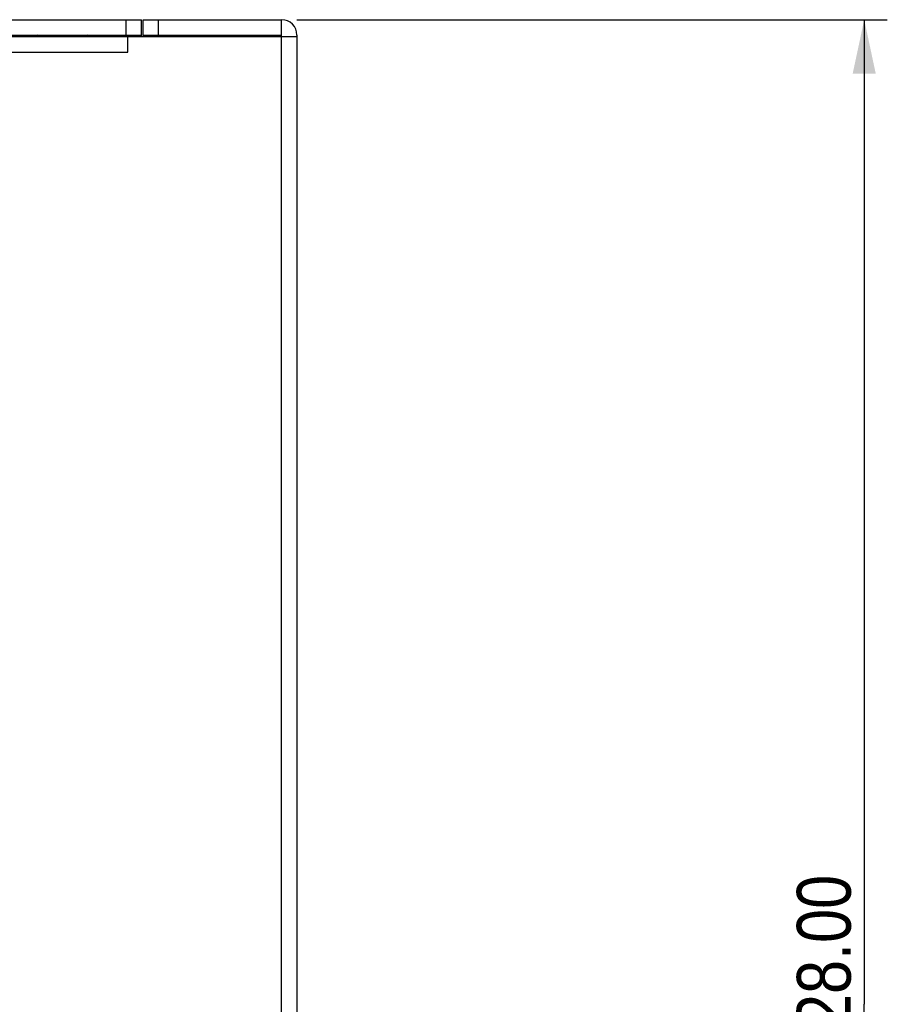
# Model space of a CAD drawing. Header units: millimetres. Extents: x 0 to 841, y 0 to 594.
# Tile 7 of 28: x 241 to 297, y 316 to 380. Entities that reach past the tile are written whole.
import ezdxf

# ---------------------------------------------------------------- set-up
doc = ezdxf.new("R2010")
doc.units = ezdxf.units.MM
doc.header["$LTSCALE"] = 46.255
doc.layers.get('0').update_dxf_attribs({"linetype": 'CONTINUOUS'})
for name, color, linetype in [('140222101002DXF_CONTINUOUS_LINE', 7, 'CONTINUOUS'), ('MRC-1002-LTE-JP_EUDXF_DIMENSION', 7, 'CONTINUOUS'), ('UC-8100-NONLDXF_CONTINUOUS_LINE', 7, 'CONTINUOUS'), ('UC-8100_MOCKDXF_CONTINUOUS_LINE', 7, 'CONTINUOUS')]:
    doc.layers.add(name, color=color, linetype=linetype)
doc.styles.get("Standard").update_dxf_attribs({"font": 'txt', "width": 0.85})
doc.dimstyles.new('DIMSTYLE_3', dxfattribs={"dimtxt": 3.5, "dimasz": 3.5, "dimexe": 1.5, "dimexo": 1, "dimgap": 0.875, "dimtad": 1, "dimzin": 0, "dimdsep": 46, "dimtxsty": 'Standard', "dimblk": '_FILLED', "dimblk1": '_FILLED', "dimblk2": '_FILLED', "dimcen": 0.09, "dimclrt": 1, "dimazin": 0, "dimtp": 0.5, "dimtm": 0.5, "dimtfac": 1, "dimtofl": 0, "dimtmove": 0, "dimatfit": 3, "dimldrblk": '_FILLED', "dimfxl": 0, "dimtolj": 1, "dimtzin": 0, "dimarcsym": 0})

# ---------------------------------------------------------------- blocks, each defined once
blk = doc.blocks.new('_FILLED')
at = {"color": 0, "linetype": 'ByBlock'}
blk.add_solid([(0, 0), (-1, 0.214), (-1, -0.214)], dxfattribs=at)
blk = doc.blocks.new('*D4')
at = {"layer": 'MRC-1002-LTE-JP_EUDXF_DIMENSION', "color": 3, "linetype": 'Continuous'}
for p, q in [((259.09, 379.548), (297.451, 379.548)), ((295.951, 379.548), (295.951, 315.548)), ((295.951, 251.548), (295.951, 315.548)), ((258.09, 251.548), (297.451, 251.548))]:
    blk.add_line(p, q, dxfattribs=at)
at = {"layer": 'MRC-1002-LTE-JP_EUDXF_DIMENSION', "color": 3, "linetype": 'Continuous', "xscale": 3.5, "yscale": 3.5, "zscale": 3.5}
for p, rotation in [((295.951, 379.548), 90), ((295.951, 251.548), 270)]:
    blk.add_blockref('_FILLED', p, dxfattribs=dict(at, rotation=rotation))
at = {"layer": 'MRC-1002-LTE-JP_EUDXF_DIMENSION', "color": 1, "linetype": 'Continuous', "insert": (291.576, 317.878), "char_height": 3.5, "width": 17.85, "attachment_point": 2, "rotation": 90, "line_spacing_factor": 0.9}
blk.add_mtext('128.00', dxfattribs=at)

msp = doc.modelspace()

# ---------------------------------------------------------------- linework, layer by layer
at = {"layer": '140222101002DXF_CONTINUOUS_LINE', "color": 7, "linetype": 'Continuous'}
for p, q in [((242.379, 378.448), (242.206, 378.548)), ((245.124, 378.448), (245.388, 378.548)), ((245.474, 378.548), (245.301, 378.448))]:
    msp.add_line(p, q, dxfattribs=at)
msp.add_open_spline([(244.731, 378.448), (244.833, 378.465), (245.021, 378.496), (245.208, 378.53), (245.294, 378.548)], degree=3, knots=[0, 0, 0, 0, 0.541624, 1, 1, 1, 1], dxfattribs=at)
at = {"layer": 'UC-8100-NONLDXF_CONTINUOUS_LINE', "color": 7, "linetype": 'Continuous'}
for p, q in [((249.09, 378.548), (249.09, 379.548)), ((249.09, 379.548), (258.09, 379.548)), ((250.09, 378.548), (250.09, 379.548)), ((258.09, 251.548), (258.09, 379.548)), ((160.19, 378.448), (259.09, 378.448)), ((248.09, 377.448), (248.09, 378.448)), ((249.09, 378.548), (258.09, 378.548)), ((259.09, 378.548), (259.09, 252.548)), ((160.19, 377.448), (248.09, 377.448))]:
    msp.add_line(p, q, dxfattribs=at)
msp.add_arc((258.09, 378.548), 1, 0, 90, dxfattribs=at)
at = {"layer": 'UC-8100_MOCKDXF_CONTINUOUS_LINE', "color": 7, "linetype": 'Continuous'}
for p, q in [((159.09, 379.548), (248.99, 379.548)), ((247.99, 378.548), (247.99, 379.548)), ((248.99, 378.548), (248.99, 379.548)), ((249.09, 378.548), (249.09, 379.548)), ((249.09, 379.548), (258.09, 379.548)), ((250.09, 378.548), (250.09, 379.548)), ((258.09, 378.448), (258.09, 379.548)), ((160.09, 378.548), (248.99, 378.548)), ((160.19, 378.448), (259.09, 378.448)), ((248.09, 377.448), (248.09, 378.448)), ((248.99, 378.548), (248.99, 378.448)), ((249.09, 378.548), (258.09, 378.548)), ((258.09, 252.548), (258.09, 378.448)), ((259.09, 378.548), (259.09, 252.548)), ((160.19, 377.448), (248.09, 377.448))]:
    msp.add_line(p, q, dxfattribs=at)
msp.add_arc((258.09, 378.548), 1, 0, 90, dxfattribs=at)

# ---------------------------------------------------------------- dimensions: what is measured, and where the dimension line sits
at = {"layer": 'MRC-1002-LTE-JP_EUDXF_DIMENSION', "color": 3, "linetype": 'Continuous'}
dim = msp.add_linear_dim(base=(295.951, 251.548), p1=(258.09, 379.548), p2=(257.09, 251.548), angle=270, dimstyle='DIMSTYLE_3', dxfattribs=at)
dim.commit()
dim.dimension.update_dxf_attribs({"geometry": '*D4', "text_midpoint": (295.951, 318.25), "dimtype": 160})

doc.saveas('drawing.dxf')
